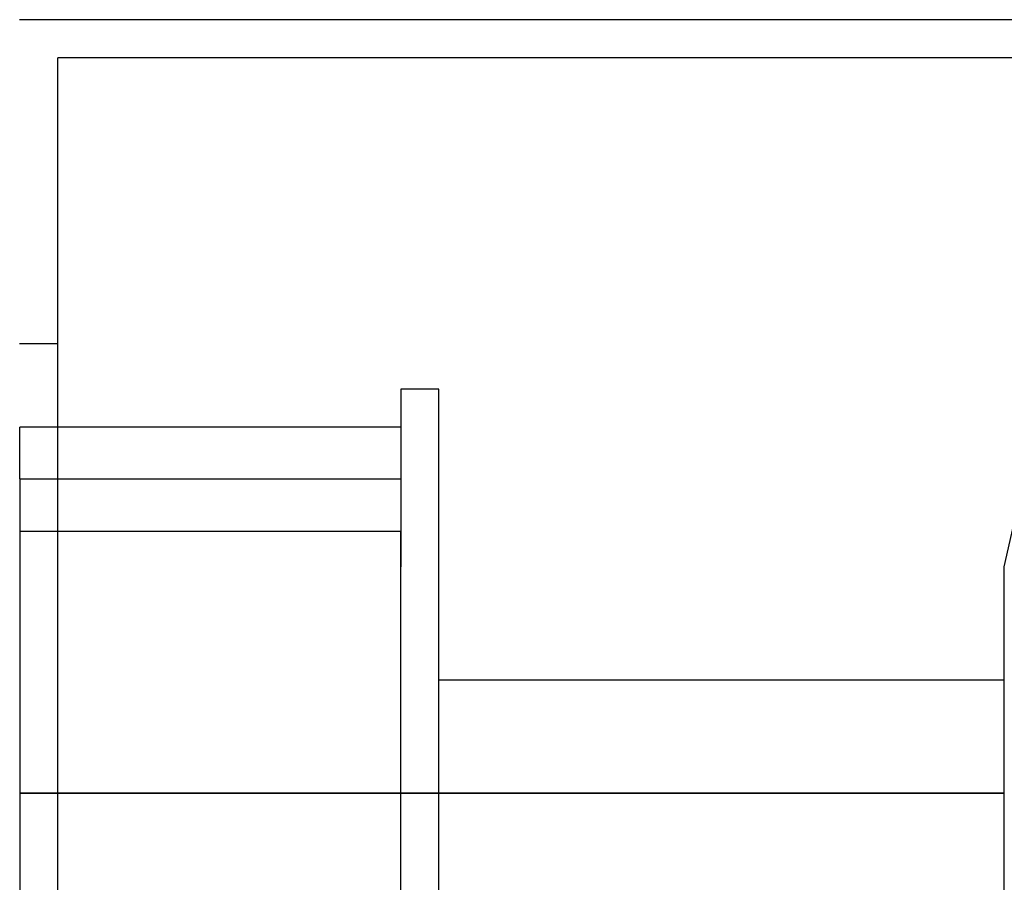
# Model space of a CAD drawing. Header units: millimetres. Extents: x -315 to 338, y -572 to 572.
# Tile 18 of 19: x -200 to -71, y 459 to 572. Entities that reach past the tile are written whole.
import ezdxf

# ---------------------------------------------------------------- set-up
doc = ezdxf.new("R2010")
doc.units = ezdxf.units.MM
doc.layers.add('MAIN-1', color=7, linetype='Continuous')
doc.layers.add('MAIN-2', color=7, linetype='Continuous')

msp = doc.modelspace()

# ---------------------------------------------------------------- linework, layer by layer
at = {"layer": 'MAIN-1'}
msp.add_line((200, 572.5), (-200, 572.5), dxfattribs=at)
at = {"layer": 'MAIN-2'}
for p, q in [((-195, 567.5), (-195, 567.5)), ((64.2, 567.5), (-195, 567.5)), ((-195, -567.5), (-195, 567.5)), ((-70.8, 500.72), (-60.8, 545.24)), ((-195, 530), (-200, 530)), ((-195, 530), (-195, 530)), ((-150, 524.04), (-150, 500.72)), ((-145, 524.04), (-150, 524.04)), ((-145, 471.04), (-145, 524.04)), ((-199.99, 512.25), (-199.99, 519.04)), ((-150, 519.04), (-199.99, 519.04)), ((-199.99, 512.25), (-150, 512.25)), ((-199.99, 512.25), (-199.99, 177.71)), ((-150, 505.37), (-199.99, 505.37)), ((-150, 491.67), (-150, 505.37)), ((-150, 471.04), (-150, 502.87)), ((-150, 500.72), (-149.97, 500.72)), ((-149.97, 201.18), (-149.97, 500.72)), ((-70.8, 441.36), (-70.8, 500.72)), ((-149.97, 491.67), (-150, 491.67)), ((-150, 471.04), (-150, 491.67)), ((-145, 485.88), (-70.8, 485.88)), ((-200, 471.04), (-199.99, 471.04)), ((-150, 471.04), (-200, 471.04)), ((-199.99, 471.04), (-150, 471.04)), ((-150, 471.04), (-145, 471.04)), ((-145, 471.04), (-150, 471.04)), ((-150, 445.78), (-150, 471.04)), ((-150, 418.04), (-150, 471.04)), ((-70.8, 471.04), (-145, 471.04)), ((-145, 471.04), (-70.8, 471.04)), ((-145, 418.04), (-145, 471.04))]:
    msp.add_line(p, q, dxfattribs=at)

doc.saveas('drawing.dxf')
